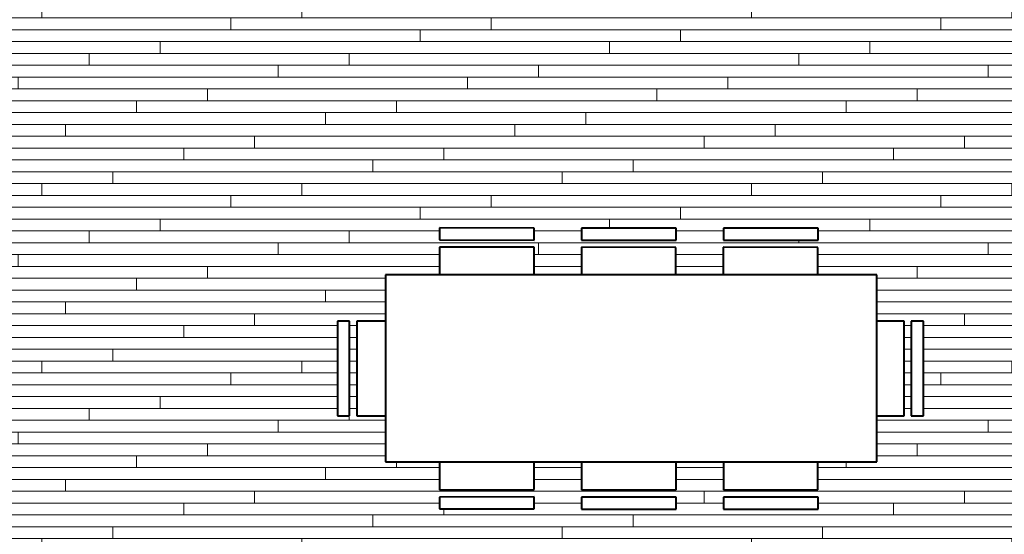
# Model space of a CAD drawing. Header units: inches. Extents: x 118 to 670, y -3413 to -2908.
# Tile 18 of 20: x 328 to 495, y -3162 to -3076. Entities that reach past the tile are written whole.
import ezdxf

# ---------------------------------------------------------------- set-up
doc = ezdxf.new("R2010")
doc.units = ezdxf.units.IN
doc.header["$MEASUREMENT"] = 0
doc.layers.add('A-FLOR-PATT', color=8, linetype='Continuous', lineweight=40)
doc.layers.add('I-FURN', color=30, linetype='Continuous', lineweight=40)

# ---------------------------------------------------------------- blocks, each defined once
blk = doc.blocks.new('DINING TABLE8 - DINING TABLE-1790251-UNIT 3 - LOWER LEVEL')
at = {"layer": 'I-FURN', "color": 250}
for p, q in [((473.22, -3118.64), (390.15, -3118.64)), ((390.15, -3118.64), (390.15, -3150.21)), ((473.22, -3150.21), (473.22, -3118.64)), ((390.15, -3150.21), (473.22, -3150.21))]:
    blk.add_line(p, q, dxfattribs=at)
blk = doc.blocks.new('DINING CHAIR66 - DINING CHAIR-1790289-UNIT 3 - LOWER LEVEL')
at = {"layer": 'I-FURN', "color": 250}
for p, q in [((432.05, -3126.47), (430.02, -3126.47)), ((430.02, -3126.47), (430.02, -3142.47)), ((432.05, -3142.47), (432.05, -3126.47)), ((438.15, -3126.47), (433.27, -3126.47)), ((433.27, -3126.47), (433.27, -3142.45)), ((430.02, -3142.47), (432.05, -3142.47)), ((433.27, -3142.45), (438.15, -3142.45))]:
    blk.add_line(p, q, dxfattribs=at)
blk = doc.blocks.new('DINING CHAIR68 - DINING CHAIR-1790308-UNIT 3 - LOWER LEVEL')
at = {"layer": 'I-FURN', "color": 250}
for p, q in [((423.32, -3062.71), (423.31, -3064.74)), ((439.31, -3062.73), (423.32, -3062.71)), ((439.31, -3064.75), (439.31, -3062.73)), ((423.31, -3064.74), (439.31, -3064.75)), ((423.31, -3065.96), (423.3, -3070.64)), ((439.29, -3065.98), (423.31, -3065.96)), ((439.29, -3070.64), (439.29, -3065.98))]:
    blk.add_line(p, q, dxfattribs=at)
blk = doc.blocks.new('DINING CHAIR69 - DINING CHAIR-1790327-UNIT 3 - LOWER LEVEL')
at = {"layer": 'I-FURN', "color": 250}
for p, q in [((423.27, -3102.21), (423.27, -3106.96)), ((439.25, -3106.96), (439.25, -3102.21)), ((423.27, -3106.96), (439.25, -3106.96)), ((439.27, -3108.19), (423.27, -3108.19)), ((423.27, -3108.19), (423.27, -3110.21)), ((439.27, -3110.21), (439.27, -3108.19)), ((423.27, -3110.21), (439.27, -3110.21))]:
    blk.add_line(p, q, dxfattribs=at)
blk = doc.blocks.new('DINING CHAIR79 - DINING CHAIR-1790346-UNIT 3 - LOWER LEVEL')
at = {"layer": 'I-FURN', "color": 250}
for p, q in [((415.32, -3062.72), (399.32, -3062.7)), ((399.32, -3062.7), (399.32, -3064.72)), ((415.31, -3064.74), (415.32, -3062.72)), ((399.32, -3064.72), (415.31, -3064.74)), ((415.3, -3065.97), (399.31, -3065.95)), ((399.31, -3065.95), (399.31, -3070.64)), ((415.29, -3070.64), (415.3, -3065.97))]:
    blk.add_line(p, q, dxfattribs=at)
blk = doc.blocks.new('DINING CHAIR80 - DINING CHAIR-1790365-UNIT 3 - LOWER LEVEL')
at = {"layer": 'I-FURN', "color": 250}
for p, q in [((399.26, -3150.21), (399.27, -3154.95)), ((415.25, -3154.93), (415.25, -3150.21)), ((399.27, -3154.95), (415.25, -3154.93)), ((415.27, -3156.15), (399.27, -3156.18)), ((399.27, -3156.18), (399.28, -3158.2)), ((415.27, -3158.18), (415.27, -3156.15)), ((399.28, -3158.2), (415.27, -3158.18))]:
    blk.add_line(p, q, dxfattribs=at)
blk = doc.blocks.new('DINING CHAIR10 - DINING CHAIR-1962759-UNIT 3 - LOWER LEVEL')
at = {"layer": 'I-FURN', "color": 250}
for p, q in [((525.82, -3126.46), (521.22, -3126.46)), ((525.82, -3142.44), (525.82, -3126.46)), ((529.07, -3126.46), (527.04, -3126.46)), ((527.04, -3126.46), (527.04, -3142.46)), ((529.07, -3142.46), (529.07, -3126.46)), ((521.22, -3142.44), (525.82, -3142.44)), ((527.04, -3142.46), (529.07, -3142.46))]:
    blk.add_line(p, q, dxfattribs=at)
blk = doc.blocks.new('DINING CHAIR11 - DINING CHAIR-1962778-UNIT 3 - LOWER LEVEL')
at = {"layer": 'I-FURN', "color": 250}
for p, q in [((463.31, -3062.73), (447.31, -3062.71)), ((447.31, -3062.71), (447.31, -3064.74)), ((463.31, -3064.75), (463.31, -3062.73)), ((447.31, -3064.74), (463.31, -3064.75)), ((463.29, -3065.98), (447.3, -3065.96)), ((447.3, -3065.96), (447.3, -3070.64)), ((463.28, -3070.64), (463.29, -3065.98))]:
    blk.add_line(p, q, dxfattribs=at)
blk = doc.blocks.new('DINING CHAIR16 - DINING CHAIR-1962797-UNIT 3 - LOWER LEVEL')
at = {"layer": 'I-FURN', "color": 250}
for p, q in [((447.27, -3102.21), (447.27, -3106.96)), ((463.25, -3106.96), (463.25, -3102.21)), ((447.27, -3106.96), (463.25, -3106.96)), ((463.27, -3108.19), (447.27, -3108.19)), ((447.27, -3108.19), (447.27, -3110.21)), ((463.27, -3110.21), (463.27, -3108.19)), ((447.27, -3110.21), (463.27, -3110.21))]:
    blk.add_line(p, q, dxfattribs=at)

msp = doc.modelspace()

# ---------------------------------------------------------------- hatches: boundary and pattern name
at = {"layer": 'A-FLOR-PATT', "lineweight": 9}
h = msp.add_hatch(dxfattribs=at)
h.set_pattern_fill('FP_1', color=43, style=0, pattern_type=2)
h.set_pattern_definition([(0, (0, 0.8), (0, 2), []), (90, (0, 0.8), (-8, 8), [2, -28]), (90, (12, 4.8), (-8, 8), [2, -28])])
h.paths.add_polyline_path([(323.62, -3413.1), (326.56, -3413.1), (326.56, -3411.37), (315.62, -3411.37), (315.62, -3413.1)], flags=0)
h.paths.add_polyline_path([(636.25, -3395.12), (645.12, -3395.12), (645.12, -3329.12), (632.25, -3320.11), (626.55, -3322.19), (628.27, -3311.32), (622.63, -3313.38), (609.12, -3303.91), (609.12, -3395.12), (635.77, -3395.12)], flags=0)
h.paths.add_polyline_path([(329.4, -3395.12), (372.87, -3395.12), (372.87, -3360.37), (383, -3360.37), (383, -3365.12), (377.62, -3365.12), (377.62, -3395.12), (461.62, -3395.12), (461.62, -3365.12), (431, -3365.12), (431, -3360.37), (466.37, -3360.37), (466.37, -3371.11), (467.75, -3371.11), (467.75, -3368.86), (469.11, -3368.86), (469.11, -3369.19), (481.51, -3369.19), (481.62, -3368.76), (481.79, -3368.57), (481.89, -3368.49), (482.08, -3368.41), (482.27, -3368.39), (482.56, -3368.46), (482.64, -3368.49), (482.86, -3368.69), (482.92, -3368.76), (482.99, -3368.94), (483.03, -3369.19), (485.46, -3369.19), (485.57, -3368.76), (485.74, -3368.57), (485.92, -3368.46), (486.07, -3368.41), (486.22, -3368.39), (486.51, -3368.46), (486.66, -3368.54), (486.81, -3368.69), (486.87, -3368.76), (486.94, -3368.94), (486.98, -3369.19), (499.37, -3369.19), (499.37, -3368.86), (500.73, -3368.86), (500.73, -3371.11), (502.12, -3371.11), (502.12, -3371.25), (509.41, -3371.25), (509.41, -3370.17), (513.99, -3370.17), (513.99, -3370.04), (514.06, -3370.04), (514.06, -3370.17), (514.81, -3370.17), (514.81, -3370.04), (514.89, -3370.04), (514.89, -3370.17), (518.59, -3370.17), (518.59, -3370.04), (518.67, -3370.04), (518.67, -3370.17), (519.41, -3370.17), (519.41, -3370.04), (519.49, -3370.04), (519.49, -3370.17), (519.53, -3370.17), (519.53, -3370.04), (522.84, -3370.04), (522.84, -3370.17), (523.41, -3370.17), (523.41, -3370.04), (523.49, -3370.04), (523.49, -3370.17), (524.83, -3370.17), (524.83, -3370.04), (524.91, -3370.04), (524.91, -3370.17), (525.66, -3370.17), (525.66, -3370.04), (525.73, -3370.04), (525.73, -3370.17), (527.11, -3370.17), (527.11, -3370.04), (527.19, -3370.04), (527.19, -3370.17), (527.94, -3370.17), (527.94, -3370.04), (528.01, -3370.04), (528.01, -3370.17), (533.26, -3370.17), (533.26, -3371.25), (578.37, -3371.25), (578.37, -3306.83), (575.25, -3306.83), (575.25, -3270.83), (578.37, -3270.83), (578.37, -3252.83), (572.55, -3252.83), (572.55, -3248.08), (579.12, -3248.08), (579.12, -3212.08), (455.99, -3212.08), (455.99, -3184.34), (544.41, -3184.34), (544.41, -3166.75), (581.55, -3166.75), (581.55, -3171.5), (607.03, -3171.5), (607.03, -3170.19), (608.29, -3170.19), (608.29, -3169.99), (601.29, -3169.99), (601.29, -3168.26), (631.26, -3168.26), (631.26, -3169.9), (636.29, -3169.9), (636.29, -3167.53), (608.29, -3167.53), (608.29, -3168.06), (607.03, -3168.06), (607.03, -3166.75), (645.12, -3166.75), (645.12, -3129.75), (615.75, -3129.75), (615.75, -3126.87), (614.25, -3126.87), (614.25, -3125.62), (578.25, -3125.62), (578.25, -3126.87), (576.75, -3126.87), (576.75, -3129.75), (550.12, -3129.75), (550.12, -2939.92), (504.57, -2939.92), (504.57, -2920.89), (465.27, -2920.89), (465.27, -2946.2), (387.33, -2946.2), (387.33, -2920.89), (315.62, -2920.89), (315.62, -2960.78), (255.37, -3023.46), (255.37, -3103), (315.62, -3163.25), (315.62, -3184.34), (327.62, -3184.34), (327.62, -3212.08), (313.99, -3212.08), (263.29, -3262.78), (263.29, -3271.06), (259.17, -3271.06), (259.17, -3329.4), (263.29, -3329.4), (263.29, -3340.33), (315.62, -3392.65), (315.62, -3395.12), (323.62, -3395.12)], flags=0)
h.paths.add_polyline_path([(434.44, -3392.34), (434.44, -3368.34), (458.44, -3368.34), (458.44, -3392.34)], flags=0)
h.paths.add_polyline_path([(479.7, -3371.11), (481.14, -3371.11), (481.28, -3370.37), (469.11, -3370.37), (469.11, -3371.11)], flags=0)
h.paths.add_polyline_path([(497.04, -3371.11), (499.37, -3371.11), (499.37, -3370.37), (487.21, -3370.37), (487.35, -3371.11), (488.37, -3371.11)], flags=0)
h.paths.add_polyline_path([(484.03, -3371.11), (485.09, -3371.11), (485.23, -3370.37), (483.26, -3370.37), (483.4, -3371.11)], flags=0)
h.paths.add_polyline_path([(361.47, -3335.55), (359.9, -3335.45), (358.31, -3335.13), (356.89, -3334.66), (355.53, -3334.01), (354.27, -3333.18), (353.17, -3332.19), (352.25, -3331.08), (351.5, -3329.88), (350.9, -3328.63), (350.41, -3327.35), (350.02, -3326.08), (349.61, -3324.27), (349.42, -3323.13), (349.25, -3321.65), (349.16, -3320.33), (349.08, -3318.15), (349, -3315.64), (349.04, -3314.49), (349.16, -3313.54), (349.21, -3313.31), (349.38, -3313.1), (351.42, -3313.1), (351.47, -3314.57), (351.61, -3316.51), (351.8, -3318.77), (352.02, -3320.62), (352.31, -3322.29), (352.47, -3323), (352.72, -3323.95), (353.02, -3324.88), (353.32, -3325.66), (353.67, -3326.4), (354.04, -3327.09), (354.65, -3327.94), (355.25, -3328.61), (356.14, -3329.32), (356.82, -3329.75), (357.69, -3330.16), (355.36, -3328.67), (353.51, -3325.78), (352.52, -3322.48), (352.16, -3320.26), (351.92, -3318), (351.58, -3313.18), (356.89, -3312.73), (361.58, -3312.6), (366.42, -3312.74), (371.35, -3313.2), (371.35, -3313.31), (371.01, -3318), (370.76, -3320.36), (370.35, -3322.77), (369.36, -3325.93), (367.57, -3328.68), (365.24, -3330.17), (366.12, -3329.75), (367.03, -3329.15), (367.78, -3328.5), (368.45, -3327.72), (369.02, -3326.86), (369.46, -3325.99), (369.84, -3325.09), (370.21, -3323.95), (370.48, -3322.92), (370.69, -3321.93), (370.84, -3321.06), (371.04, -3319.59), (371.29, -3317), (371.47, -3314.41), (371.51, -3313.31), (371.51, -3313.1), (373.55, -3313.1), (373.74, -3313.39), (373.78, -3313.58), (373.85, -3314.14), (373.92, -3315.17), (373.92, -3316.64), (373.68, -3321.65), (373.59, -3322.57), (373.43, -3323.7), (373.21, -3324.83), (372.91, -3326.08), (372.52, -3327.36), (372.03, -3328.63), (371.31, -3330.06), (370.68, -3331.08), (369.76, -3332.19), (368.66, -3333.18), (367.4, -3334.01), (366.02, -3334.67), (364.56, -3335.15), (362.83, -3335.46), (361.47, -3335.55)], flags=0)
h.paths.add_polyline_path([(537.37, -3329.86), (501.37, -3329.86), (501.37, -3318.72), (492.22, -3318.71), (492.24, -3302.72), (501.37, -3302.72), (501.37, -3298.82), (492.17, -3298.84), (492.13, -3282.86), (501.37, -3282.83), (501.37, -3279.5), (491.92, -3279.53), (491.88, -3263.54), (501.37, -3263.52), (501.37, -3251.86), (537.37, -3251.86), (537.37, -3282.63)], flags=0)
h.paths.add_polyline_path([(491, -3318.72), (488.97, -3318.72), (488.99, -3302.72), (491.02, -3302.72)], flags=0)
h.paths.add_polyline_path([(361.05, -3306.81), (358.27, -3306.57), (355.58, -3305.85), (353.05, -3304.67), (350.76, -3303.07), (348.79, -3301.1), (347.19, -3298.81), (346.01, -3296.29), (345.29, -3293.59), (345.05, -3290.81), (345.29, -3288.04), (346.01, -3285.34), (347.19, -3282.81), (348.79, -3280.53), (350.76, -3278.56), (353.05, -3276.96), (355.58, -3275.78), (358.31, -3275.05), (361.05, -3274.81), (363.83, -3275.06), (366.52, -3275.78), (369.05, -3276.96), (371.33, -3278.56), (373.31, -3280.53), (374.91, -3282.81), (376.08, -3285.34), (376.81, -3288.04), (377.05, -3290.81), (376.81, -3293.59), (376.08, -3296.29), (374.81, -3298.94), (373.31, -3301.1), (371.33, -3303.07), (369.05, -3304.67), (366.52, -3305.85), (363.83, -3306.57), (361.47, -3306.78)], flags=0)
h.paths.add_polyline_path([(488.92, -3298.85), (488.88, -3282.85), (490.9, -3282.84), (490.94, -3298.84)], flags=0)
h.paths.add_polyline_path([(488.67, -3279.53), (488.63, -3263.54), (490.65, -3263.53), (490.69, -3279.53)], flags=0)
h.paths.add_polyline_path([(361.47, -3267.03), (356.52, -3266.89), (351.58, -3266.42), (351.58, -3266.31), (351.98, -3261.08), (352.22, -3258.96), (352.58, -3256.86), (353.57, -3253.7), (355.41, -3250.92), (357.69, -3249.45), (356.61, -3250.01), (355.95, -3250.44), (355.22, -3251.05), (354.6, -3251.74), (353.92, -3252.75), (353.47, -3253.63), (353.09, -3254.54), (352.72, -3255.68), (352.45, -3256.71), (352.24, -3257.7), (352.09, -3258.57), (351.89, -3260.04), (351.64, -3262.63), (351.45, -3265.34), (351.42, -3266.32), (351.42, -3266.53), (349.38, -3266.53), (349.19, -3266.24), (349.15, -3266.05), (349.08, -3265.49), (349.01, -3264.46), (349.02, -3262.99), (349.25, -3257.98), (349.34, -3257.06), (349.51, -3255.93), (349.72, -3254.79), (350.02, -3253.55), (350.41, -3252.27), (350.9, -3251), (351.5, -3249.75), (352.25, -3248.55), (353.17, -3247.44), (354.27, -3246.45), (355.53, -3245.62), (356.91, -3244.96), (358.37, -3244.48), (360.1, -3244.17), (361.47, -3244.08), (363.03, -3244.18), (364.56, -3244.48), (366.04, -3244.97), (367.4, -3245.62), (368.66, -3246.45), (369.76, -3247.44), (370.68, -3248.55), (371.55, -3250.01), (372.03, -3251), (372.52, -3252.27), (373.04, -3254.09), (373.32, -3255.36), (373.51, -3256.5), (373.68, -3257.98), (373.77, -3259.3), (373.85, -3261.48), (373.93, -3263.98), (373.88, -3265.18), (373.78, -3266.09), (373.72, -3266.32), (373.55, -3266.53), (371.51, -3266.53), (371.47, -3265.13), (371.33, -3263.12), (371.14, -3261), (370.91, -3259.01), (370.62, -3257.34), (370.46, -3256.63), (370.21, -3255.68), (369.91, -3254.75), (369.61, -3253.97), (369.23, -3253.16), (368.89, -3252.53), (368.2, -3251.59), (367.54, -3250.9), (366.84, -3250.34), (366.11, -3249.88), (365.24, -3249.46), (367.57, -3250.95), (369.42, -3253.84), (370.41, -3257.14), (370.78, -3259.37), (371.05, -3262.24), (371.35, -3266.45), (366.03, -3266.9), (361.58, -3267.03)], flags=0)
h.paths.add_polyline_path([(447.27, -3158.21), (447.27, -3156.19), (463.27, -3156.19), (463.25, -3158.21)], flags=0)
h.paths.add_polyline_path([(439.27, -3158.21), (423.27, -3158.21), (423.27, -3156.19), (439.27, -3156.19)], flags=0)
h.paths.add_polyline_path([(399.28, -3158.2), (399.27, -3156.18), (415.27, -3156.15), (415.25, -3158.18)], flags=0)
h.paths.add_polyline_path([(463.25, -3154.96), (447.27, -3154.96), (447.27, -3150.21), (439.25, -3150.21), (439.25, -3154.96), (423.27, -3154.96), (423.27, -3150.21), (415.25, -3150.21), (415.25, -3154.93), (399.27, -3154.95), (399.25, -3150.21), (390.15, -3150.21), (390.15, -3142.45), (385.27, -3142.45), (385.27, -3126.47), (390.15, -3126.47), (390.15, -3118.64), (399.26, -3118.64), (399.26, -3113.95), (415.25, -3113.97), (415.27, -3118.64), (423.25, -3118.64), (423.26, -3113.96), (439.24, -3113.98), (439.26, -3118.64), (447.25, -3118.64), (447.26, -3113.96), (463.24, -3113.98), (463.26, -3118.64), (473.22, -3118.64), (473.22, -3126.46), (477.82, -3126.46), (477.82, -3142.44), (473.22, -3142.44), (473.22, -3150.21), (463.25, -3150.21), (463.25, -3152.14)], flags=0)
h.paths.add_polyline_path([(382.02, -3142.47), (382.02, -3126.47), (384.05, -3126.47), (384.05, -3142.47)], flags=0)
h.paths.add_polyline_path([(479.04, -3142.46), (479.04, -3126.46), (481.07, -3126.46), (481.07, -3142.46)], flags=0)
h.paths.add_polyline_path([(463.26, -3112.75), (447.26, -3112.74), (447.26, -3110.71), (463.26, -3110.73), (463.26, -3112.75)], flags=0)
h.paths.add_polyline_path([(439.26, -3112.75), (423.26, -3112.74), (423.27, -3110.71), (439.26, -3110.73), (439.26, -3112.75)], flags=0)
h.paths.add_polyline_path([(415.27, -3112.74), (399.27, -3112.72), (399.27, -3110.7), (415.27, -3110.72), (415.26, -3112.74)], flags=0)
h.paths.add_polyline_path([(415.25, -3073.38), (381.02, -3073.38), (381.02, -3056.14), (376.52, -3056.14), (376.52, -2999.7), (375.76, -2999.05), (374.71, -2998.03), (371.27, -2994.38), (370.86, -2993.91), (370.07, -2992.91), (369.14, -2991.58), (368.62, -2990.75), (367.97, -2989.58), (367.39, -2988.35), (366.91, -2987.04), (366.57, -2985.67), (366.42, -2984.08), (366.49, -2982.61), (366.74, -2981.27), (367.31, -2979.64), (367.89, -2978.44), (368.74, -2977.13), (369.75, -2975.94), (370.91, -2974.89), (372.33, -2973.92), (373.56, -2973.27), (375.15, -2972.7), (376.56, -2972.41), (377.93, -2972.31), (379.37, -2972.42), (380.93, -2972.77), (382.15, -2973.18), (383.66, -2973.85), (384.66, -2974.37), (385.65, -2974.95), (386.73, -2975.66), (388.24, -2976.81), (389.18, -2977.6), (390.82, -2979.07), (392.79, -2980.86), (393.01, -2981.09), (454.59, -2981.09), (455.6, -2980.12), (459.4, -2976.78), (459.86, -2976.41), (460.88, -2975.66), (462.35, -2974.72), (463.44, -2974.11), (464.52, -2973.58), (465.55, -2973.14), (466.89, -2972.7), (468.24, -2972.42), (469.76, -2972.31), (471.15, -2972.41), (472.62, -2972.74), (474.15, -2973.33), (475.42, -2973.99), (476.7, -2974.89), (477.86, -2975.94), (478.87, -2977.13), (479.72, -2978.44), (480.46, -2980.04), (480.87, -2981.28), (481.14, -2982.76), (481.2, -2984.23), (481.04, -2985.67), (480.7, -2987.04), (480.22, -2988.35), (479.64, -2989.58), (478.99, -2990.75), (478.29, -2991.86), (477.4, -2993.09), (476.34, -2994.38), (475.51, -2995.3), (474.25, -2996.61), (472.16, -2998.76), (471.34, -2999.5), (470.91, -2999.85), (470.91, -3056.14), (467.02, -3056.14), (467.02, -3073.38), (415.27, -3073.38)], flags=0)
h.paths.add_polyline_path([(470.91, -2996.37), (472.43, -2994.63), (473.7, -2993.07), (474.66, -2991.76), (475.15, -2991.02), (475.59, -2990.29), (476.05, -2989.43), (476.41, -2988.65), (476.72, -2987.83), (476.96, -2986.98), (477.12, -2986.08), (477.17, -2985.06), (477.11, -2984.26), (476.91, -2983.31), (476.61, -2982.43), (477.14, -2985.14), (476.41, -2988.37), (474.66, -2991.47), (473.1, -2993.53), (471.28, -2995.64), (470.91, -2996.06), (470.91, -2996.12)], flags=0)
h.paths.add_polyline_path([(376.52, -2996.17), (376.52, -2995.85), (375.16, -2994.29), (373.96, -2992.83), (372.73, -2991.13), (371.2, -2988.37), (370.47, -2985.06), (371, -2982.39), (370.69, -2983.33), (370.5, -2984.33), (370.44, -2985.36), (370.52, -2986.36), (370.76, -2987.4), (371.09, -2988.37), (371.5, -2989.31), (372.02, -2990.29), (372.54, -2991.15), (373.18, -2992.09), (373.73, -2992.83), (374.58, -2993.91), (376.28, -2995.9), (376.46, -2996.11)], flags=0)
h.paths.add_polyline_path([(458.69, -2981.09), (458.83, -2981.09), (460.84, -2979.54), (462.58, -2978.38), (465.43, -2976.95), (468.72, -2976.33), (471.36, -2976.95), (470.22, -2976.57), (469.45, -2976.39), (468.38, -2976.29), (467.42, -2976.34), (466.38, -2976.54), (465.38, -2976.84), (464.52, -2977.18), (463.43, -2977.7), (462.58, -2978.18), (461.67, -2978.75), (460.86, -2979.3), (459.72, -2980.14), (458.52, -2981.09), (458.62, -2981.09)], flags=0)
h.paths.add_polyline_path([(388.99, -2981.09), (389.08, -2981.08), (387.49, -2979.84), (386.28, -2978.97), (384.91, -2978.11), (384.18, -2977.7), (383.3, -2977.27), (382.52, -2976.95), (381.71, -2976.67), (380.93, -2976.46), (379.98, -2976.32), (378.89, -2976.31), (377.88, -2976.45), (377.15, -2976.62), (376.28, -2976.95), (378.94, -2976.32), (382.23, -2976.95), (385.22, -2978.47), (387.49, -2980.07), (388.78, -2981.09), (388.92, -2981.09)], flags=0)

# ---------------------------------------------------------------- block references
at = {"layer": 'I-FURN', "color": 250}
for name, p in [('DINING CHAIR79 - DINING CHAIR-1790346-UNIT 3 - LOWER LEVEL', (-0.05, -48)), ('DINING CHAIR68 - DINING CHAIR-1790308-UNIT 3 - LOWER LEVEL', (-0.05, -48)), ('DINING CHAIR11 - DINING CHAIR-1962778-UNIT 3 - LOWER LEVEL', (-0.05, -48)), ('DINING TABLE8 - DINING TABLE-1790251-UNIT 3 - LOWER LEVEL', (0, 0)), ('DINING CHAIR66 - DINING CHAIR-1790289-UNIT 3 - LOWER LEVEL', (-48, 0)), ('DINING CHAIR10 - DINING CHAIR-1962759-UNIT 3 - LOWER LEVEL', (-48, 0)), ('DINING CHAIR80 - DINING CHAIR-1790365-UNIT 3 - LOWER LEVEL', (0, 0)), ('DINING CHAIR69 - DINING CHAIR-1790327-UNIT 3 - LOWER LEVEL', (0, -48)), ('DINING CHAIR16 - DINING CHAIR-1962797-UNIT 3 - LOWER LEVEL', (0, -48))]:
    msp.add_blockref(name, p, dxfattribs=at)

doc.saveas('drawing.dxf')
